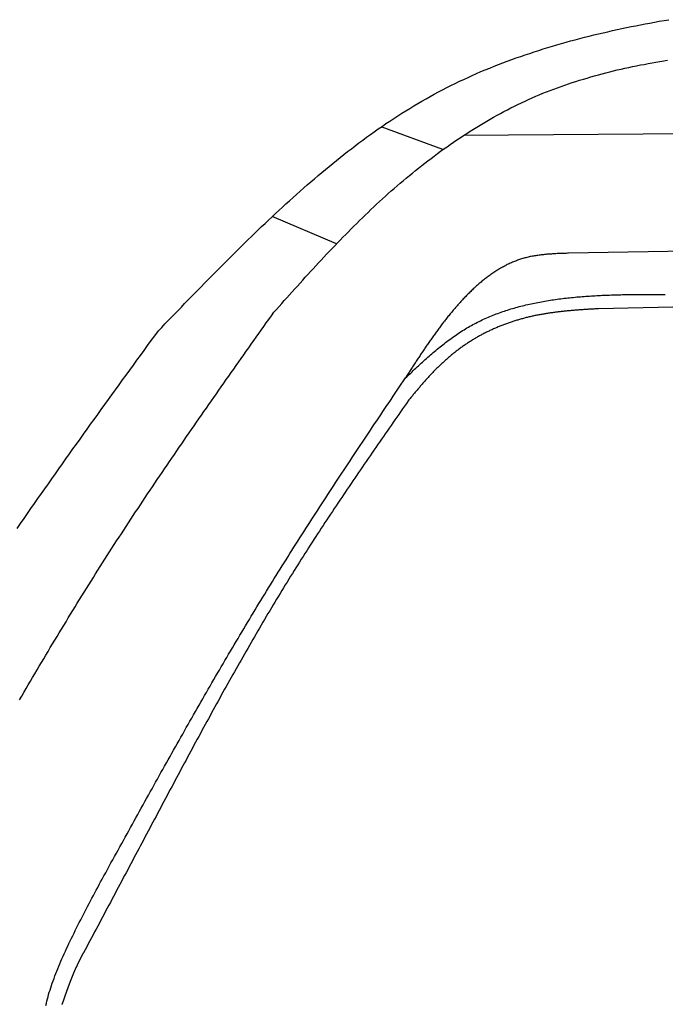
# Model space of a CAD drawing. Extents: x 1073 to 6773, y 5641 to 12616.
# Tile 33 of 69: x 2484 to 2979, y 9437 to 10191. Entities that reach past the tile are written whole.
import ezdxf

# ---------------------------------------------------------------- set-up
doc = ezdxf.new("R2010")
doc.units = 0
doc.layers.add('CAR', color=10, linetype='CONTINUOUS')

msp = doc.modelspace()

# ---------------------------------------------------------------- linework, layer by layer
at = {"layer": 'CAR'}
for p, q in [((2824.7, 10102.53), (4447.57, 10115.18)), ((2808.81, 10091.63), (2761.47, 10109.01)), ((2727.32, 10019.48), (2678.05, 10040.29)), ((3676.28, 10026.67), (2905.01, 10012.21)), ((3528.57, 9981.71), (2928.09, 9969.74))]:
    msp.add_line(p, q, dxfattribs=at)
for points in [[(2590.75, 9952.84, 0), (2593.26, 9955.44, 0), (2595.77, 9958.04, 0), (2598.29, 9960.64, 0), (2600.8, 9963.24, 0), (2603.31, 9965.85, 0), (2605.83, 9968.45, 0), (2608.35, 9971.04, 0), (2610.87, 9973.64, 0), (2613.39, 9976.24, 0), (2615.91, 9978.83, 0), (2618.44, 9981.42, 0), (2620.97, 9984.01, 0), (2623.5, 9986.6, 0), (2626.03, 9989.19, 0), (2628.57, 9991.77, 0), (2631.12, 9994.35, 0), (2633.66, 9996.93, 0), (2636.21, 9999.5, 0), (2638.77, 10002.1, 0), (2641.33, 10004.6, 0), (2643.89, 10007.2, 0), (2646.46, 10009.8, 0), (2649.04, 10012.3, 0), (2651.62, 10014.9, 0), (2654.21, 10017.4, 0), (2656.8, 10019.9, 0), (2659.4, 10022.5, 0), (2662.01, 10025, 0), (2664.62, 10027.5, 0), (2667.25, 10030.1, 0), (2669.87, 10032.6, 0), (2672.51, 10035.1, 0), (2675.16, 10037.6, 0), (2677.81, 10040.1, 0), (2680.47, 10042.6, 0), (2683.14, 10045, 0), (2685.82, 10047.5, 0), (2688.51, 10050, 0), (2691.2, 10052.4, 0), (2693.91, 10054.9, 0), (2696.63, 10057.3, 0), (2699.35, 10059.7, 0), (2702.09, 10062.2, 0), (2704.83, 10064.6, 0), (2707.59, 10067, 0), (2710.35, 10069.3, 0), (2713.13, 10071.7, 0), (2715.92, 10074.1, 0), (2718.72, 10076.4, 0), (2721.52, 10078.7, 0), (2724.34, 10081, 0), (2727.18, 10083.3, 0), (2730.02, 10085.6, 0), (2732.87, 10087.9, 0), (2735.74, 10090.1, 0), (2738.62, 10092.3, 0), (2741.51, 10094.5, 0), (2744.41, 10096.7, 0), (2747.33, 10098.9, 0), (2750.25, 10101.1, 0), (2753.19, 10103.2, 0), (2756.15, 10105.3, 0), (2759.11, 10107.4, 0), (2762.09, 10109.4, 0), (2765.09, 10111.5, 0), (2768.09, 10113.5, 0), (2771.12, 10115.5, 0), (2774.15, 10117.5, 0), (2777.2, 10119.4, 0), (2780.26, 10121.3, 0), (2783.34, 10123.2, 0), (2786.43, 10125.1, 0), (2789.54, 10127, 0), (2792.66, 10128.8, 0), (2795.8, 10130.6, 0), (2798.95, 10132.3, 0), (2802.12, 10134.1, 0), (2805.3, 10135.8, 0), (2808.5, 10137.4, 0), (2811.71, 10139.1, 0), (2814.94, 10140.7, 0), (2818.18, 10142.3, 0), (2821.44, 10143.9, 0), (2824.71, 10145.4, 0), (2827.99, 10146.9, 0), (2831.29, 10148.4, 0), (2834.6, 10149.8, 0), (2837.92, 10151.3, 0), (2841.26, 10152.7, 0), (2844.61, 10154, 0), (2847.97, 10155.4, 0), (2851.34, 10156.7, 0), (2854.72, 10158, 0), (2858.11, 10159.3, 0), (2861.52, 10160.6, 0), (2864.93, 10161.8, 0), (2868.36, 10163, 0), (2871.79, 10164.2, 0), (2875.24, 10165.3, 0), (2878.69, 10166.5, 0), (2882.16, 10167.6, 0), (2885.63, 10168.7, 0), (2889.11, 10169.8, 0), (2892.6, 10170.8, 0), (2896.1, 10171.9, 0), (2899.61, 10172.9, 0), (2903.12, 10173.9, 0), (2906.64, 10174.8, 0), (2910.17, 10175.8, 0), (2913.7, 10176.7, 0), (2917.25, 10177.6, 0), (2920.79, 10178.5, 0), (2924.35, 10179.4, 0), (2927.91, 10180.2, 0), (2931.47, 10181.1, 0), (2935.04, 10181.9, 0), (2938.62, 10182.7, 0), (2942.2, 10183.5, 0), (2945.78, 10184.3, 0), (2949.37, 10185, 0), (2952.96, 10185.8, 0), (2956.55, 10186.5, 0), (2960.15, 10187.2, 0), (2963.76, 10187.9, 0), (2967.36, 10188.5, 0), (2970.97, 10189.2, 0), (2974.58, 10189.9, 0), (2978.19, 10190.5, 0), (2981.8, 10191.1, 0)], [(2679.22, 9966.97, 0), (2681.22, 9969.21, 0), (2683.22, 9971.45, 0), (2685.23, 9973.69, 0), (2687.23, 9975.92, 0), (2689.24, 9978.16, 0), (2691.24, 9980.4, 0), (2693.25, 9982.63, 0), (2695.26, 9984.86, 0), (2697.28, 9987.09, 0), (2699.29, 9989.32, 0), (2701.31, 9991.55, 0), (2703.33, 9993.77, 0), (2705.36, 9995.99, 0), (2707.39, 9998.21, 0), (2709.42, 10000.4, 0), (2711.46, 10002.6, 0), (2713.5, 10004.8, 0), (2715.55, 10007, 0), (2717.6, 10009.2, 0), (2719.66, 10011.4, 0), (2721.72, 10013.6, 0), (2723.79, 10015.8, 0), (2725.87, 10018, 0), (2727.95, 10020.1, 0), (2730.04, 10022.3, 0), (2732.14, 10024.5, 0), (2734.25, 10026.6, 0), (2736.36, 10028.7, 0), (2738.48, 10030.9, 0), (2740.61, 10033, 0), (2742.75, 10035.1, 0), (2744.9, 10037.2, 0), (2747.05, 10039.4, 0), (2749.22, 10041.5, 0), (2751.39, 10043.5, 0), (2753.58, 10045.6, 0), (2755.78, 10047.7, 0), (2757.99, 10049.8, 0), (2760.2, 10051.8, 0), (2762.43, 10053.8, 0), (2764.68, 10055.9, 0), (2766.93, 10057.9, 0), (2769.19, 10059.9, 0), (2771.47, 10061.9, 0), (2773.76, 10063.9, 0), (2776.06, 10065.9, 0), (2778.37, 10067.8, 0), (2780.69, 10069.8, 0), (2783.03, 10071.7, 0), (2785.37, 10073.6, 0), (2787.73, 10075.6, 0), (2790.1, 10077.5, 0), (2792.48, 10079.3, 0), (2794.87, 10081.2, 0), (2797.27, 10083.1, 0), (2799.69, 10084.9, 0), (2802.11, 10086.7, 0), (2804.55, 10088.5, 0), (2807, 10090.3, 0), (2809.46, 10092.1, 0), (2811.92, 10093.8, 0), (2814.41, 10095.6, 0), (2816.9, 10097.3, 0), (2819.4, 10099, 0), (2821.91, 10100.7, 0), (2824.44, 10102.4, 0), (2826.97, 10104, 0), (2829.52, 10105.6, 0), (2832.07, 10107.2, 0), (2834.64, 10108.8, 0), (2837.22, 10110.4, 0), (2839.8, 10111.9, 0), (2842.4, 10113.5, 0), (2845.01, 10115, 0), (2847.63, 10116.4, 0), (2850.26, 10117.9, 0), (2852.9, 10119.3, 0), (2855.55, 10120.7, 0), (2858.21, 10122.1, 0), (2860.89, 10123.5, 0), (2863.57, 10124.8, 0), (2866.26, 10126.2, 0), (2868.96, 10127.4, 0), (2871.67, 10128.7, 0), (2874.4, 10129.9, 0), (2877.13, 10131.2, 0), (2879.87, 10132.4, 0), (2882.62, 10133.5, 0), (2885.38, 10134.7, 0), (2888.16, 10135.8, 0), (2890.94, 10136.9, 0), (2893.73, 10137.9, 0), (2896.53, 10139, 0), (2899.33, 10140, 0), (2902.15, 10141, 0), (2904.97, 10141.9, 0), (2907.81, 10142.9, 0), (2910.65, 10143.8, 0), (2913.5, 10144.7, 0), (2916.36, 10145.6, 0), (2919.22, 10146.4, 0), (2922.09, 10147.3, 0), (2924.98, 10148.1, 0), (2927.86, 10148.9, 0), (2930.76, 10149.7, 0), (2933.66, 10150.4, 0), (2936.57, 10151.2, 0), (2939.48, 10151.9, 0), (2942.4, 10152.6, 0), (2945.33, 10153.3, 0), (2948.27, 10153.9, 0), (2951.21, 10154.6, 0), (2954.15, 10155.2, 0), (2957.1, 10155.8, 0), (2960.06, 10156.4, 0), (2963.02, 10156.9, 0), (2965.99, 10157.5, 0), (2968.97, 10158, 0), (2971.94, 10158.6, 0), (2974.93, 10159.1, 0), (2977.91, 10159.6, 0), (2980.9, 10160, 0)], [(2905.01, 10012.2, 0), (2904.13, 10012.2, 0), (2903.25, 10012.1, 0), (2902.37, 10012.1, 0), (2901.49, 10012.1, 0), (2900.62, 10012.1, 0), (2899.74, 10012, 0), (2898.86, 10012, 0), (2897.99, 10011.9, 0), (2897.11, 10011.9, 0), (2896.23, 10011.9, 0), (2895.36, 10011.8, 0), (2894.49, 10011.8, 0), (2893.61, 10011.7, 0), (2892.74, 10011.7, 0), (2891.87, 10011.6, 0), (2891, 10011.6, 0), (2890.14, 10011.5, 0), (2889.27, 10011.4, 0), (2888.41, 10011.4, 0), (2887.54, 10011.3, 0), (2886.68, 10011.2, 0), (2885.82, 10011.1, 0), (2884.96, 10011, 0), (2884.11, 10010.9, 0), (2883.25, 10010.8, 0), (2882.4, 10010.7, 0), (2881.55, 10010.6, 0), (2880.7, 10010.5, 0), (2879.85, 10010.3, 0), (2879.01, 10010.2, 0), (2878.17, 10010, 0), (2877.33, 10009.9, 0), (2876.5, 10009.7, 0), (2875.66, 10009.6, 0), (2874.83, 10009.4, 0), (2874, 10009.2, 0), (2873.18, 10009, 0), (2872.36, 10008.8, 0), (2871.54, 10008.6, 0), (2870.72, 10008.4, 0), (2869.91, 10008.1, 0), (2869.1, 10007.9, 0), (2868.3, 10007.6, 0), (2867.49, 10007.4, 0), (2866.69, 10007.1, 0), (2865.9, 10006.8, 0), (2865.1, 10006.5, 0), (2864.31, 10006.2, 0), (2863.53, 10005.9, 0), (2862.74, 10005.6, 0), (2861.96, 10005.3, 0), (2861.19, 10004.9, 0), (2860.41, 10004.6, 0), (2859.64, 10004.2, 0), (2858.88, 10003.9, 0), (2858.11, 10003.5, 0), (2857.35, 10003.1, 0), (2856.59, 10002.7, 0), (2855.84, 10002.3, 0), (2855.08, 10001.9, 0), (2854.34, 10001.5, 0), (2853.59, 10001.1, 0), (2852.85, 10000.7, 0), (2852.11, 10000.2, 0), (2851.37, 9999.81, 0), (2850.64, 9999.36, 0), (2849.91, 9998.9, 0), (2849.18, 9998.44, 0), (2848.46, 9997.97, 0), (2847.74, 9997.5, 0), (2847.02, 9997.01, 0), (2846.3, 9996.52, 0), (2845.59, 9996.03, 0), (2844.88, 9995.52, 0), (2844.18, 9995.01, 0), (2843.48, 9994.5, 0), (2842.78, 9993.98, 0), (2842.08, 9993.45, 0), (2841.39, 9992.92, 0), (2840.69, 9992.38, 0), (2840.01, 9991.83, 0), (2839.32, 9991.28, 0), (2838.64, 9990.72, 0), (2837.96, 9990.16, 0), (2837.29, 9989.59, 0), (2836.61, 9989.02, 0), (2835.94, 9988.44, 0), (2835.28, 9987.86, 0), (2834.61, 9987.27, 0), (2833.95, 9986.67, 0), (2833.3, 9986.08, 0), (2832.64, 9985.47, 0), (2831.99, 9984.87, 0), (2831.34, 9984.26, 0), (2830.69, 9983.64, 0), (2830.05, 9983.02, 0), (2829.41, 9982.4, 0), (2828.77, 9981.77, 0), (2828.14, 9981.13, 0), (2827.51, 9980.5, 0), (2826.88, 9979.86, 0), (2826.25, 9979.21, 0), (2825.63, 9978.57, 0), (2825.01, 9977.92, 0), (2824.39, 9977.26, 0), (2823.78, 9976.61, 0), (2823.17, 9975.95, 0), (2822.56, 9975.28, 0), (2821.95, 9974.62, 0), (2821.35, 9973.95, 0), (2820.75, 9973.28, 0), (2820.15, 9972.6, 0), (2819.56, 9971.93, 0), (2818.96, 9971.25, 0), (2818.38, 9970.57, 0), (2817.79, 9969.88, 0), (2817.21, 9969.2, 0), (2816.63, 9968.51, 0), (2816.05, 9967.82, 0), (2815.47, 9967.13, 0), (2814.9, 9966.44, 0), (2814.33, 9965.74, 0), (2813.77, 9965.05, 0), (2813.2, 9964.35, 0), (2812.64, 9963.65, 0), (2812.08, 9962.95, 0), (2811.53, 9962.25, 0), (2810.97, 9961.55, 0), (2810.42, 9960.85, 0), (2809.88, 9960.14, 0), (2809.33, 9959.44, 0), (2808.79, 9958.74, 0), (2808.25, 9958.03, 0), (2807.71, 9957.33, 0), (2807.18, 9956.62, 0), (2806.65, 9955.91, 0), (2806.12, 9955.21, 0), (2805.59, 9954.5, 0), (2805.07, 9953.79, 0), (2804.55, 9953.09, 0), (2804.03, 9952.38, 0), (2803.51, 9951.67, 0), (2802.99, 9950.96, 0), (2802.48, 9950.26, 0), (2801.97, 9949.55, 0), (2801.46, 9948.84, 0), (2800.96, 9948.13, 0), (2800.45, 9947.42, 0), (2799.95, 9946.71, 0), (2799.45, 9946, 0), (2798.95, 9945.29, 0), (2798.46, 9944.58, 0), (2797.96, 9943.87, 0), (2797.47, 9943.15, 0), (2796.98, 9942.44, 0), (2796.49, 9941.73, 0), (2796, 9941.02, 0), (2795.51, 9940.31, 0), (2795.03, 9939.59, 0), (2794.55, 9938.88, 0), (2794.06, 9938.17, 0), (2793.58, 9937.46, 0), (2793.1, 9936.74, 0), (2792.63, 9936.03, 0), (2792.15, 9935.32, 0), (2791.67, 9934.6, 0), (2791.2, 9933.89, 0), (2790.73, 9933.17, 0), (2790.25, 9932.46, 0), (2789.78, 9931.75, 0), (2789.31, 9931.03, 0), (2788.84, 9930.32, 0), (2788.38, 9929.6, 0), (2787.91, 9928.89, 0), (2787.44, 9928.17, 0), (2786.97, 9927.46, 0), (2786.51, 9926.74, 0), (2786.04, 9926.03, 0), (2785.58, 9925.31, 0), (2785.12, 9924.6, 0), (2784.65, 9923.88, 0), (2784.19, 9923.17, 0), (2783.73, 9922.45, 0), (2783.27, 9921.74, 0), (2782.81, 9921.02, 0), (2782.35, 9920.3, 0), (2781.88, 9919.59, 0), (2781.42, 9918.87, 0), (2780.96, 9918.16, 0), (2780.5, 9917.44, 0), (2780.04, 9916.73, 0)], [(2780.04, 9916.73, 0), (2781.05, 9917.67, 0), (2782.05, 9918.61, 0), (2783.06, 9919.55, 0), (2784.06, 9920.49, 0), (2785.07, 9921.43, 0), (2786.07, 9922.37, 0), (2787.08, 9923.31, 0), (2788.09, 9924.24, 0), (2789.1, 9925.17, 0), (2790.11, 9926.1, 0), (2791.12, 9927.03, 0), (2792.13, 9927.96, 0), (2793.14, 9928.88, 0), (2794.16, 9929.8, 0), (2795.18, 9930.71, 0), (2796.2, 9931.62, 0), (2797.22, 9932.52, 0), (2798.24, 9933.42, 0), (2799.27, 9934.32, 0), (2800.3, 9935.21, 0), (2801.33, 9936.1, 0), (2802.36, 9936.98, 0), (2803.4, 9937.85, 0), (2804.44, 9938.72, 0), (2805.48, 9939.58, 0), (2806.53, 9940.43, 0), (2807.58, 9941.28, 0), (2808.63, 9942.12, 0), (2809.69, 9942.95, 0), (2810.75, 9943.77, 0), (2811.81, 9944.59, 0), (2812.88, 9945.39, 0), (2813.95, 9946.19, 0), (2815.03, 9946.98, 0), (2816.11, 9947.76, 0), (2817.19, 9948.53, 0), (2818.28, 9949.29, 0), (2819.38, 9950.04, 0), (2820.48, 9950.78, 0), (2821.58, 9951.51, 0), (2822.69, 9952.23, 0), (2823.8, 9952.94, 0), (2824.92, 9953.63, 0), (2826.05, 9954.32, 0), (2827.18, 9954.99, 0), (2828.32, 9955.65, 0), (2829.46, 9956.3, 0), (2830.61, 9956.94, 0), (2831.76, 9957.57, 0), (2832.92, 9958.18, 0), (2834.08, 9958.79, 0), (2835.25, 9959.38, 0), (2836.42, 9959.97, 0), (2837.6, 9960.54, 0), (2838.78, 9961.1, 0), (2839.97, 9961.65, 0), (2841.16, 9962.19, 0), (2842.36, 9962.73, 0), (2843.56, 9963.25, 0), (2844.77, 9963.76, 0), (2845.98, 9964.26, 0), (2847.2, 9964.75, 0), (2848.42, 9965.23, 0), (2849.64, 9965.7, 0), (2850.87, 9966.16, 0), (2852.1, 9966.61, 0), (2853.34, 9967.06, 0), (2854.59, 9967.49, 0), (2855.83, 9967.91, 0), (2857.08, 9968.33, 0), (2858.34, 9968.74, 0), (2859.6, 9969.13, 0), (2860.86, 9969.52, 0), (2862.13, 9969.9, 0), (2863.4, 9970.27, 0), (2864.68, 9970.63, 0), (2865.95, 9970.99, 0), (2867.24, 9971.33, 0), (2868.52, 9971.67, 0), (2869.81, 9972, 0), (2871.11, 9972.32, 0), (2872.41, 9972.63, 0), (2873.71, 9972.94, 0), (2875.01, 9973.24, 0), (2876.32, 9973.53, 0), (2877.63, 9973.81, 0), (2878.95, 9974.08, 0), (2880.26, 9974.35, 0), (2881.59, 9974.61, 0), (2882.91, 9974.87, 0), (2884.24, 9975.11, 0), (2885.57, 9975.35, 0), (2886.9, 9975.58, 0), (2888.24, 9975.81, 0), (2889.58, 9976.03, 0), (2890.92, 9976.24, 0), (2892.27, 9976.45, 0), (2893.62, 9976.65, 0), (2894.97, 9976.84, 0), (2896.32, 9977.03, 0), (2897.68, 9977.21, 0), (2899.04, 9977.38, 0), (2900.4, 9977.55, 0), (2901.76, 9977.72, 0), (2903.13, 9977.88, 0), (2904.5, 9978.03, 0), (2905.87, 9978.18, 0), (2907.24, 9978.32, 0), (2908.62, 9978.45, 0), (2910, 9978.58, 0), (2911.38, 9978.71, 0), (2912.76, 9978.83, 0), (2914.14, 9978.95, 0), (2915.53, 9979.06, 0), (2916.92, 9979.17, 0), (2918.31, 9979.27, 0), (2919.7, 9979.37, 0), (2921.09, 9979.46, 0), (2922.49, 9979.55, 0), (2923.89, 9979.63, 0), (2925.29, 9979.71, 0), (2926.69, 9979.79, 0), (2928.09, 9979.86, 0), (2929.49, 9979.93, 0), (2930.9, 9980, 0), (2932.3, 9980.06, 0), (2933.71, 9980.12, 0), (2935.12, 9980.17, 0), (2936.53, 9980.23, 0), (2937.94, 9980.27, 0), (2939.36, 9980.32, 0), (2940.77, 9980.36, 0), (2942.18, 9980.4, 0), (2943.6, 9980.44, 0), (2945.02, 9980.47, 0), (2946.43, 9980.5, 0), (2947.85, 9980.53, 0), (2949.27, 9980.56, 0), (2950.69, 9980.58, 0), (2952.11, 9980.61, 0), (2953.53, 9980.63, 0), (2954.96, 9980.64, 0), (2956.38, 9980.66, 0), (2957.8, 9980.67, 0), (2959.23, 9980.69, 0), (2960.65, 9980.7, 0), (2962.07, 9980.71, 0), (2963.5, 9980.71, 0), (2964.92, 9980.72, 0), (2966.35, 9980.73, 0), (2967.77, 9980.73, 0), (2969.2, 9980.73, 0), (2970.62, 9980.74, 0), (2972.05, 9980.74, 0), (2973.47, 9980.74, 0), (2974.9, 9980.74, 0), (2976.32, 9980.74, 0), (2977.75, 9980.74, 0), (2979.17, 9980.74, 0)], [(2928.09, 9969.74, 0), (2927.33, 9969.69, 0), (2926.58, 9969.65, 0), (2925.82, 9969.6, 0), (2925.06, 9969.55, 0), (2924.31, 9969.51, 0), (2923.55, 9969.46, 0), (2922.79, 9969.41, 0), (2922.04, 9969.37, 0), (2921.28, 9969.32, 0), (2920.53, 9969.27, 0), (2919.77, 9969.22, 0), (2919.01, 9969.17, 0), (2918.26, 9969.13, 0), (2917.5, 9969.07, 0), (2916.75, 9969.02, 0), (2915.99, 9968.97, 0), (2915.24, 9968.92, 0), (2914.48, 9968.87, 0), (2913.73, 9968.81, 0), (2912.97, 9968.76, 0), (2912.22, 9968.7, 0), (2911.46, 9968.64, 0), (2910.71, 9968.58, 0), (2909.95, 9968.52, 0), (2909.2, 9968.46, 0), (2908.45, 9968.4, 0), (2907.69, 9968.34, 0), (2906.94, 9968.27, 0), (2906.19, 9968.2, 0), (2905.43, 9968.14, 0), (2904.68, 9968.07, 0), (2903.93, 9968, 0), (2903.18, 9967.92, 0), (2902.42, 9967.85, 0), (2901.67, 9967.77, 0), (2900.92, 9967.69, 0), (2900.17, 9967.61, 0), (2899.42, 9967.53, 0), (2898.67, 9967.45, 0), (2897.92, 9967.36, 0), (2897.17, 9967.27, 0), (2896.42, 9967.18, 0), (2895.67, 9967.09, 0), (2894.92, 9967, 0), (2894.17, 9966.9, 0), (2893.42, 9966.8, 0), (2892.67, 9966.7, 0), (2891.93, 9966.6, 0), (2891.18, 9966.49, 0), (2890.43, 9966.38, 0), (2889.69, 9966.27, 0), (2888.94, 9966.16, 0), (2888.19, 9966.04, 0), (2887.45, 9965.92, 0), (2886.7, 9965.8, 0), (2885.96, 9965.67, 0), (2885.22, 9965.55, 0), (2884.47, 9965.41, 0), (2883.73, 9965.28, 0), (2882.99, 9965.14, 0), (2882.25, 9965, 0), (2881.5, 9964.86, 0), (2880.76, 9964.71, 0), (2880.02, 9964.56, 0), (2879.28, 9964.41, 0), (2878.54, 9964.26, 0), (2877.8, 9964.1, 0), (2877.06, 9963.93, 0), (2876.33, 9963.77, 0), (2875.59, 9963.6, 0), (2874.85, 9963.42, 0), (2874.12, 9963.25, 0), (2873.38, 9963.07, 0), (2872.65, 9962.88, 0), (2871.91, 9962.69, 0), (2871.18, 9962.5, 0), (2870.45, 9962.31, 0), (2869.71, 9962.11, 0), (2868.98, 9961.91, 0), (2868.25, 9961.71, 0), (2867.52, 9961.5, 0), (2866.8, 9961.29, 0), (2866.07, 9961.07, 0), (2865.34, 9960.85, 0), (2864.62, 9960.63, 0), (2863.89, 9960.41, 0), (2863.17, 9960.18, 0), (2862.45, 9959.94, 0), (2861.72, 9959.71, 0), (2861, 9959.47, 0), (2860.28, 9959.22, 0), (2859.57, 9958.98, 0), (2858.85, 9958.73, 0), (2858.13, 9958.47, 0), (2857.42, 9958.22, 0), (2856.71, 9957.96, 0), (2856, 9957.69, 0), (2855.29, 9957.42, 0), (2854.58, 9957.15, 0), (2853.87, 9956.88, 0), (2853.16, 9956.6, 0), (2852.46, 9956.32, 0), (2851.75, 9956.03, 0), (2851.05, 9955.74, 0), (2850.35, 9955.45, 0), (2849.65, 9955.15, 0), (2848.96, 9954.85, 0), (2848.26, 9954.55, 0), (2847.57, 9954.24, 0), (2846.87, 9953.93, 0), (2846.18, 9953.62, 0), (2845.49, 9953.3, 0), (2844.81, 9952.98, 0), (2844.12, 9952.65, 0), (2843.44, 9952.32, 0), (2842.76, 9951.99, 0), (2842.08, 9951.65, 0), (2841.4, 9951.32, 0), (2840.72, 9950.97, 0), (2840.05, 9950.63, 0), (2839.38, 9950.28, 0), (2838.7, 9949.92, 0), (2838.04, 9949.56, 0), (2837.37, 9949.2, 0), (2836.71, 9948.84, 0), (2836.04, 9948.47, 0), (2835.38, 9948.1, 0), (2834.72, 9947.72, 0), (2834.07, 9947.34, 0), (2833.41, 9946.96, 0), (2832.76, 9946.57, 0), (2832.11, 9946.18, 0), (2831.47, 9945.79, 0), (2830.82, 9945.39, 0), (2830.18, 9944.99, 0), (2829.54, 9944.58, 0), (2828.9, 9944.17, 0), (2828.26, 9943.76, 0), (2827.63, 9943.35, 0), (2827, 9942.93, 0), (2826.37, 9942.51, 0), (2825.74, 9942.08, 0), (2825.12, 9941.65, 0), (2824.5, 9941.22, 0), (2823.88, 9940.79, 0), (2823.26, 9940.35, 0), (2822.64, 9939.91, 0), (2822.03, 9939.46, 0), (2821.42, 9939.01, 0), (2820.81, 9938.56, 0), (2820.2, 9938.11, 0), (2819.6, 9937.65, 0), (2819, 9937.19, 0), (2818.4, 9936.73, 0), (2817.8, 9936.26, 0), (2817.21, 9935.79, 0), (2816.62, 9935.32, 0), (2816.03, 9934.84, 0), (2815.44, 9934.36, 0), (2814.86, 9933.88, 0), (2814.27, 9933.4, 0), (2813.69, 9932.91, 0), (2813.12, 9932.42, 0), (2812.54, 9931.93, 0), (2811.97, 9931.43, 0), (2811.4, 9930.94, 0), (2810.83, 9930.44, 0), (2810.26, 9929.93, 0), (2809.7, 9929.43, 0), (2809.14, 9928.92, 0), (2808.58, 9928.41, 0), (2808.03, 9927.89, 0), (2807.47, 9927.38, 0), (2806.92, 9926.86, 0), (2806.37, 9926.34, 0), (2805.83, 9925.81, 0), (2805.29, 9925.29, 0), (2804.75, 9924.76, 0), (2804.21, 9924.23, 0), (2803.67, 9923.69, 0), (2803.14, 9923.16, 0), (2802.61, 9922.62, 0), (2802.08, 9922.08, 0), (2801.55, 9921.54, 0), (2801.03, 9920.99, 0), (2800.51, 9920.45, 0), (2799.99, 9919.9, 0), (2799.47, 9919.35, 0), (2798.96, 9918.8, 0), (2798.44, 9918.24, 0), (2797.93, 9917.69, 0), (2797.42, 9917.13, 0), (2796.92, 9916.57, 0), (2796.41, 9916.01, 0), (2795.91, 9915.45, 0), (2795.4, 9914.89, 0), (2794.9, 9914.32, 0), (2794.4, 9913.75, 0), (2793.91, 9913.19, 0), (2793.41, 9912.62, 0), (2792.91, 9912.05, 0), (2792.42, 9911.47, 0), (2791.93, 9910.9, 0), (2791.44, 9910.33, 0), (2790.95, 9909.75, 0), (2790.46, 9909.18, 0), (2789.97, 9908.6, 0), (2789.48, 9908.02, 0), (2788.99, 9907.44, 0), (2788.51, 9906.87, 0), (2788.02, 9906.29, 0), (2787.54, 9905.71, 0), (2787.06, 9905.12, 0), (2786.57, 9904.54, 0), (2786.09, 9903.96, 0), (2785.61, 9903.38, 0), (2785.13, 9902.8, 0), (2784.64, 9902.21, 0), (2784.16, 9901.63, 0), (2783.68, 9901.05, 0), (2783.2, 9900.46, 0), (2782.72, 9899.88, 0), (2782.24, 9899.29, 0)], [(2484.31, 9670.13, 0), (2485.98, 9673, 0), (2487.65, 9675.86, 0), (2489.33, 9678.73, 0), (2491.01, 9681.59, 0), (2492.69, 9684.46, 0), (2494.38, 9687.32, 0), (2496.06, 9690.18, 0), (2497.75, 9693.04, 0), (2499.45, 9695.89, 0), (2501.14, 9698.75, 0), (2502.84, 9701.6, 0), (2504.54, 9704.45, 0), (2506.24, 9707.3, 0), (2507.94, 9710.15, 0), (2509.65, 9713, 0), (2511.36, 9715.84, 0), (2513.08, 9718.68, 0), (2514.79, 9721.52, 0), (2516.51, 9724.36, 0), (2518.23, 9727.2, 0), (2519.96, 9730.03, 0), (2521.69, 9732.87, 0), (2523.42, 9735.7, 0), (2525.15, 9738.53, 0), (2526.89, 9741.36, 0), (2528.63, 9744.18, 0), (2530.38, 9747, 0), (2532.13, 9749.82, 0), (2533.88, 9752.64, 0), (2535.63, 9755.46, 0), (2537.39, 9758.27, 0), (2539.15, 9761.09, 0), (2540.92, 9763.9, 0), (2542.68, 9766.7, 0), (2544.46, 9769.51, 0), (2546.23, 9772.31, 0), (2548.01, 9775.11, 0), (2549.8, 9777.91, 0), (2551.58, 9780.71, 0), (2553.37, 9783.5, 0), (2555.17, 9786.29, 0), (2556.97, 9789.08, 0), (2558.77, 9791.87, 0), (2560.58, 9794.65, 0), (2562.39, 9797.43, 0), (2564.2, 9800.21, 0), (2566.02, 9802.99, 0), (2567.84, 9805.76, 0), (2569.66, 9808.54, 0), (2571.49, 9811.31, 0), (2573.32, 9814.08, 0), (2575.15, 9816.84, 0), (2576.99, 9819.61, 0), (2578.82, 9822.37, 0), (2580.67, 9825.13, 0), (2582.51, 9827.89, 0), (2584.36, 9830.65, 0), (2586.21, 9833.41, 0), (2588.07, 9836.16, 0), (2589.92, 9838.91, 0), (2591.78, 9841.66, 0), (2593.64, 9844.41, 0), (2595.51, 9847.16, 0), (2597.37, 9849.9, 0), (2599.24, 9852.65, 0), (2601.12, 9855.39, 0), (2602.99, 9858.13, 0), (2604.87, 9860.87, 0), (2606.75, 9863.61, 0), (2608.63, 9866.34, 0), (2610.51, 9869.08, 0), (2612.39, 9871.81, 0), (2614.28, 9874.55, 0), (2616.17, 9877.28, 0), (2618.06, 9880.01, 0), (2619.95, 9882.74, 0), (2621.85, 9885.47, 0), (2623.74, 9888.19, 0), (2625.64, 9890.92, 0), (2627.54, 9893.64, 0), (2629.44, 9896.37, 0), (2631.34, 9899.09, 0), (2633.25, 9901.81, 0), (2635.15, 9904.53, 0), (2637.06, 9907.26, 0), (2638.97, 9909.97, 0), (2640.88, 9912.69, 0), (2642.79, 9915.41, 0), (2644.7, 9918.13, 0), (2646.61, 9920.85, 0), (2648.52, 9923.56, 0), (2650.44, 9926.28, 0), (2652.35, 9928.99, 0), (2654.27, 9931.71, 0), (2656.18, 9934.42, 0), (2658.1, 9937.14, 0), (2660.02, 9939.85, 0), (2661.94, 9942.56, 0), (2663.85, 9945.27, 0), (2665.77, 9947.99, 0), (2667.69, 9950.7, 0), (2669.61, 9953.41, 0), (2671.53, 9956.12, 0), (2673.45, 9958.83, 0), (2675.37, 9961.55, 0), (2677.3, 9964.26, 0), (2679.22, 9966.97, 0)], [(2482.48, 9801.35, 0), (2485.13, 9805.18, 0), (2487.79, 9809, 0), (2490.45, 9812.82, 0), (2493.11, 9816.64, 0), (2495.77, 9820.45, 0), (2498.44, 9824.27, 0), (2501.11, 9828.08, 0), (2503.78, 9831.89, 0), (2506.46, 9835.7, 0), (2509.14, 9839.5, 0), (2511.82, 9843.31, 0), (2514.51, 9847.11, 0), (2517.2, 9850.91, 0), (2519.89, 9854.71, 0), (2522.58, 9858.5, 0), (2525.28, 9862.29, 0), (2527.98, 9866.08, 0), (2530.69, 9869.87, 0), (2533.4, 9873.66, 0), (2536.11, 9877.44, 0), (2538.82, 9881.22, 0), (2541.54, 9885, 0), (2544.26, 9888.78, 0), (2546.98, 9892.56, 0), (2549.71, 9896.33, 0), (2552.43, 9900.11, 0), (2555.16, 9903.88, 0), (2557.89, 9907.65, 0), (2560.62, 9911.42, 0), (2563.36, 9915.19, 0), (2566.09, 9918.95, 0), (2568.83, 9922.72, 0), (2571.57, 9926.49, 0), (2574.3, 9930.25, 0), (2577.04, 9934.02, 0), (2579.78, 9937.78, 0), (2582.52, 9941.55, 0), (2585.26, 9945.31, 0), (2588.01, 9949.07, 0), (2590.75, 9952.84, 0)], [(2547.62, 9532.83, 0), (2548.98, 9535.31, 0), (2550.35, 9537.78, 0), (2551.71, 9540.26, 0), (2553.07, 9542.73, 0), (2554.43, 9545.21, 0), (2555.79, 9547.68, 0), (2557.16, 9550.16, 0), (2558.52, 9552.63, 0), (2559.88, 9555.11, 0), (2561.25, 9557.58, 0), (2562.61, 9560.06, 0), (2563.97, 9562.53, 0), (2565.34, 9565.01, 0), (2566.7, 9567.48, 0), (2568.07, 9569.96, 0), (2569.43, 9572.43, 0), (2570.8, 9574.9, 0), (2572.17, 9577.37, 0), (2573.53, 9579.85, 0), (2574.9, 9582.32, 0), (2576.27, 9584.79, 0), (2577.64, 9587.26, 0), (2579.01, 9589.73, 0), (2580.38, 9592.2, 0), (2581.75, 9594.67, 0), (2583.12, 9597.14, 0), (2584.49, 9599.61, 0), (2585.86, 9602.08, 0), (2587.24, 9604.55, 0), (2588.61, 9607.02, 0), (2589.99, 9609.49, 0), (2591.36, 9611.95, 0), (2592.74, 9614.42, 0), (2594.12, 9616.89, 0), (2595.5, 9619.35, 0), (2596.88, 9621.82, 0), (2598.26, 9624.28, 0), (2599.64, 9626.74, 0), (2601.02, 9629.21, 0), (2602.41, 9631.67, 0), (2603.79, 9634.13, 0), (2605.18, 9636.59, 0), (2606.57, 9639.05, 0), (2607.96, 9641.51, 0), (2609.35, 9643.97, 0), (2610.74, 9646.42, 0), (2612.13, 9648.88, 0), (2613.52, 9651.34, 0), (2614.92, 9653.79, 0), (2616.32, 9656.25, 0), (2617.72, 9658.7, 0), (2619.11, 9661.15, 0), (2620.52, 9663.6, 0), (2621.92, 9666.05, 0), (2623.32, 9668.5, 0), (2624.73, 9670.95, 0), (2626.14, 9673.4, 0), (2627.54, 9675.85, 0), (2628.96, 9678.29, 0), (2630.37, 9680.74, 0), (2631.78, 9683.18, 0), (2633.2, 9685.62, 0), (2634.61, 9688.07, 0), (2636.03, 9690.51, 0), (2637.46, 9692.95, 0), (2638.88, 9695.38, 0), (2640.3, 9697.82, 0), (2641.73, 9700.26, 0), (2643.16, 9702.69, 0), (2644.59, 9705.12, 0), (2646.02, 9707.56, 0), (2647.46, 9709.99, 0), (2648.89, 9712.42, 0), (2650.33, 9714.85, 0), (2651.77, 9717.27, 0), (2653.21, 9719.7, 0), (2654.66, 9722.12, 0), (2656.11, 9724.55, 0), (2657.56, 9726.97, 0), (2659.01, 9729.39, 0), (2660.46, 9731.81, 0), (2661.92, 9734.23, 0), (2663.38, 9736.64, 0), (2664.84, 9739.06, 0), (2666.3, 9741.47, 0), (2667.77, 9743.88, 0), (2669.23, 9746.3, 0), (2670.71, 9748.7, 0), (2672.18, 9751.11, 0), (2673.65, 9753.52, 0), (2675.13, 9755.92, 0), (2676.61, 9758.32, 0), (2678.1, 9760.73, 0), (2679.58, 9763.13, 0), (2681.07, 9765.52, 0), (2682.56, 9767.92, 0), (2684.06, 9770.31, 0), (2685.55, 9772.71, 0), (2687.05, 9775.1, 0), (2688.55, 9777.49, 0), (2690.06, 9779.88, 0), (2691.56, 9782.27, 0), (2693.07, 9784.65, 0), (2694.58, 9787.03, 0), (2696.1, 9789.42, 0), (2697.61, 9791.8, 0), (2699.13, 9794.18, 0), (2700.65, 9796.56, 0), (2702.17, 9798.94, 0), (2703.69, 9801.31, 0), (2705.22, 9803.69, 0), (2706.75, 9806.06, 0), (2708.28, 9808.43, 0), (2709.81, 9810.81, 0), (2711.34, 9813.18, 0), (2712.88, 9815.54, 0), (2714.42, 9817.91, 0), (2715.96, 9820.28, 0), (2717.5, 9822.65, 0), (2719.04, 9825.01, 0), (2720.58, 9827.37, 0), (2722.13, 9829.74, 0), (2723.68, 9832.1, 0), (2725.22, 9834.46, 0), (2726.77, 9836.82, 0), (2728.33, 9839.18, 0), (2729.88, 9841.54, 0), (2731.43, 9843.9, 0), (2732.99, 9846.25, 0), (2734.55, 9848.61, 0), (2736.1, 9850.97, 0), (2737.66, 9853.32, 0), (2739.22, 9855.68, 0), (2740.78, 9858.03, 0), (2742.35, 9860.38, 0), (2743.91, 9862.73, 0), (2745.47, 9865.09, 0), (2747.04, 9867.44, 0), (2748.6, 9869.79, 0), (2750.17, 9872.14, 0), (2751.74, 9874.49, 0), (2753.31, 9876.84, 0), (2754.88, 9879.18, 0), (2756.45, 9881.53, 0), (2758.02, 9883.88, 0), (2759.59, 9886.23, 0), (2761.16, 9888.58, 0), (2762.73, 9890.92, 0), (2764.3, 9893.27, 0), (2765.88, 9895.62, 0), (2767.45, 9897.96, 0), (2769.02, 9900.31, 0), (2770.6, 9902.65, 0), (2772.17, 9905, 0), (2773.74, 9907.34, 0), (2775.32, 9909.69, 0), (2776.89, 9912.03, 0), (2778.47, 9914.38, 0), (2780.04, 9916.73, 0)], [(2782.24, 9899.29, 0), (2780.77, 9897.18, 0), (2779.3, 9895.07, 0), (2777.83, 9892.96, 0), (2776.36, 9890.85, 0), (2774.89, 9888.74, 0), (2773.42, 9886.63, 0), (2771.95, 9884.52, 0), (2770.48, 9882.41, 0), (2769.01, 9880.3, 0), (2767.54, 9878.18, 0), (2766.07, 9876.07, 0), (2764.61, 9873.96, 0), (2763.14, 9871.84, 0), (2761.67, 9869.73, 0), (2760.21, 9867.62, 0), (2758.75, 9865.5, 0), (2757.28, 9863.39, 0), (2755.82, 9861.27, 0), (2754.36, 9859.15, 0), (2752.9, 9857.04, 0), (2751.44, 9854.92, 0), (2749.98, 9852.8, 0), (2748.53, 9850.68, 0), (2747.07, 9848.56, 0), (2745.62, 9846.44, 0), (2744.17, 9844.31, 0), (2742.72, 9842.19, 0), (2741.27, 9840.07, 0), (2739.82, 9837.94, 0), (2738.38, 9835.81, 0), (2736.94, 9833.69, 0), (2735.49, 9831.56, 0), (2734.05, 9829.43, 0), (2732.62, 9827.3, 0), (2731.18, 9825.16, 0), (2729.75, 9823.03, 0), (2728.32, 9820.9, 0), (2726.89, 9818.76, 0), (2725.46, 9816.62, 0), (2724.04, 9814.48, 0), (2722.61, 9812.34, 0), (2721.19, 9810.2, 0), (2719.78, 9808.05, 0), (2718.36, 9805.91, 0), (2716.95, 9803.76, 0), (2715.54, 9801.61, 0), (2714.13, 9799.46, 0), (2712.73, 9797.31, 0), (2711.33, 9795.15, 0), (2709.93, 9793, 0), (2708.54, 9790.84, 0), (2707.15, 9788.68, 0), (2705.76, 9786.52, 0), (2704.37, 9784.36, 0), (2702.99, 9782.19, 0), (2701.61, 9780.02, 0), (2700.23, 9777.85, 0), (2698.86, 9775.68, 0), (2697.49, 9773.51, 0), (2696.13, 9771.33, 0), (2694.77, 9769.15, 0), (2693.41, 9766.97, 0), (2692.05, 9764.79, 0), (2690.7, 9762.6, 0), (2689.35, 9760.42, 0), (2688.01, 9758.23, 0), (2686.67, 9756.04, 0), (2685.33, 9753.84, 0), (2683.99, 9751.65, 0), (2682.66, 9749.45, 0), (2681.33, 9747.25, 0), (2680.01, 9745.05, 0), (2678.68, 9742.85, 0), (2677.36, 9740.64, 0), (2676.05, 9738.44, 0), (2674.73, 9736.23, 0), (2673.42, 9734.02, 0), (2672.11, 9731.81, 0), (2670.81, 9729.59, 0), (2669.51, 9727.38, 0), (2668.21, 9725.16, 0), (2666.91, 9722.94, 0), (2665.61, 9720.72, 0), (2664.32, 9718.5, 0), (2663.03, 9716.28, 0), (2661.75, 9714.05, 0), (2660.46, 9711.83, 0), (2659.18, 9709.6, 0), (2657.9, 9707.37, 0), (2656.62, 9705.14, 0), (2655.35, 9702.91, 0), (2654.08, 9700.67, 0), (2652.81, 9698.44, 0), (2651.54, 9696.2, 0), (2650.27, 9693.96, 0), (2649.01, 9691.72, 0), (2647.75, 9689.48, 0), (2646.49, 9687.24, 0), (2645.23, 9685, 0), (2643.98, 9682.75, 0), (2642.72, 9680.51, 0), (2641.47, 9678.26, 0), (2640.22, 9676.01, 0), (2638.97, 9673.77, 0), (2637.73, 9671.52, 0), (2636.48, 9669.27, 0), (2635.24, 9667.01, 0), (2634, 9664.76, 0), (2632.76, 9662.51, 0), (2631.52, 9660.25, 0), (2630.29, 9658, 0), (2629.05, 9655.74, 0), (2627.82, 9653.48, 0), (2626.59, 9651.22, 0), (2625.36, 9648.96, 0), (2624.13, 9646.7, 0), (2622.9, 9644.44, 0), (2621.68, 9642.18, 0), (2620.45, 9639.92, 0), (2619.23, 9637.66, 0), (2618.01, 9635.39, 0), (2616.78, 9633.13, 0), (2615.56, 9630.86, 0), (2614.34, 9628.6, 0), (2613.13, 9626.33, 0), (2611.91, 9624.07, 0), (2610.69, 9621.8, 0), (2609.48, 9619.53, 0), (2608.26, 9617.26, 0), (2607.05, 9614.99, 0), (2605.84, 9612.73, 0), (2604.62, 9610.46, 0), (2603.41, 9608.19, 0), (2602.2, 9605.92, 0), (2600.99, 9603.65, 0), (2599.78, 9601.38, 0), (2598.57, 9599.1, 0), (2597.37, 9596.83, 0), (2596.16, 9594.56, 0), (2594.95, 9592.29, 0), (2593.74, 9590.02, 0), (2592.54, 9587.75, 0), (2591.33, 9585.47, 0), (2590.12, 9583.2, 0), (2588.92, 9580.93, 0), (2587.71, 9578.66, 0), (2586.51, 9576.39, 0), (2585.3, 9574.11, 0), (2584.1, 9571.84, 0), (2582.89, 9569.57, 0), (2581.69, 9567.3, 0), (2580.48, 9565.02, 0), (2579.27, 9562.75, 0), (2578.07, 9560.48, 0), (2576.86, 9558.21, 0), (2575.66, 9555.94, 0), (2574.45, 9553.67, 0), (2573.25, 9551.4, 0), (2572.04, 9549.12, 0), (2570.84, 9546.85, 0), (2569.63, 9544.58, 0), (2568.42, 9542.31, 0), (2567.22, 9540.04, 0), (2566.01, 9537.77, 0), (2564.8, 9535.5, 0), (2563.6, 9533.23, 0), (2562.39, 9530.96, 0), (2561.18, 9528.69, 0), (2559.98, 9526.42, 0), (2558.77, 9524.15, 0), (2557.57, 9521.88, 0), (2556.36, 9519.61, 0), (2555.15, 9517.34, 0), (2553.94, 9515.07, 0), (2552.74, 9512.8, 0), (2551.53, 9510.53, 0), (2550.32, 9508.26, 0), (2549.12, 9505.99, 0), (2547.91, 9503.72, 0), (2546.7, 9501.45, 0), (2545.5, 9499.19, 0), (2544.29, 9496.92, 0), (2543.08, 9494.65, 0), (2541.87, 9492.38, 0), (2540.67, 9490.11, 0), (2539.46, 9487.84, 0), (2538.25, 9485.57, 0), (2537.05, 9483.3, 0), (2535.84, 9481.03, 0), (2534.63, 9478.76, 0), (2533.42, 9476.49, 0)], [(2504.54, 9436.14, 0), (2504.9, 9437.77, 0), (2505.3, 9439.42, 0), (2505.72, 9441.09, 0), (2506.17, 9442.78, 0), (2506.66, 9444.48, 0), (2507.16, 9446.2, 0), (2507.7, 9447.93, 0), (2508.26, 9449.68, 0), (2508.85, 9451.45, 0), (2509.47, 9453.23, 0), (2510.1, 9455.03, 0), (2510.77, 9456.84, 0), (2511.45, 9458.67, 0), (2512.16, 9460.51, 0), (2512.89, 9462.36, 0), (2513.64, 9464.23, 0), (2514.41, 9466.11, 0), (2515.21, 9468, 0), (2516.02, 9469.91, 0), (2516.85, 9471.82, 0), (2517.7, 9473.75, 0), (2518.57, 9475.69, 0), (2519.46, 9477.63, 0), (2520.36, 9479.59, 0), (2521.28, 9481.56, 0), (2522.21, 9483.54, 0), (2523.16, 9485.52, 0), (2524.12, 9487.52, 0), (2525.1, 9489.52, 0), (2526.08, 9491.53, 0), (2527.08, 9493.55, 0), (2528.1, 9495.58, 0), (2529.12, 9497.61, 0), (2530.16, 9499.65, 0), (2531.2, 9501.69, 0), (2532.25, 9503.75, 0), (2533.31, 9505.8, 0), (2534.38, 9507.86, 0), (2535.46, 9509.93, 0), (2536.55, 9512, 0), (2537.64, 9514.07, 0), (2538.73, 9516.15, 0), (2539.83, 9518.22, 0), (2540.94, 9520.31, 0), (2542.04, 9522.39, 0), (2543.16, 9524.48, 0), (2544.27, 9526.56, 0), (2545.39, 9528.65, 0), (2546.5, 9530.74, 0), (2547.62, 9532.83, 0)], [(2517.03, 9436.79, 0), (2517.12, 9437.05, 0), (2517.21, 9437.31, 0), (2517.29, 9437.57, 0), (2517.38, 9437.83, 0), (2517.47, 9438.09, 0), (2517.56, 9438.34, 0), (2517.64, 9438.6, 0), (2517.73, 9438.86, 0), (2517.82, 9439.12, 0), (2517.91, 9439.38, 0), (2518, 9439.64, 0), (2518.08, 9439.89, 0), (2518.17, 9440.15, 0), (2518.26, 9440.41, 0), (2518.35, 9440.67, 0), (2518.44, 9440.93, 0), (2518.52, 9441.18, 0), (2518.61, 9441.44, 0), (2518.7, 9441.7, 0), (2518.79, 9441.96, 0), (2518.88, 9442.22, 0), (2518.97, 9442.47, 0), (2519.06, 9442.73, 0), (2519.14, 9442.99, 0), (2519.23, 9443.25, 0), (2519.32, 9443.51, 0), (2519.41, 9443.76, 0), (2519.5, 9444.02, 0), (2519.59, 9444.28, 0), (2519.68, 9444.54, 0), (2519.77, 9444.79, 0), (2519.86, 9445.05, 0), (2519.95, 9445.31, 0), (2520.04, 9445.57, 0), (2520.13, 9445.82, 0), (2520.22, 9446.08, 0), (2520.31, 9446.34, 0), (2520.4, 9446.59, 0), (2520.49, 9446.85, 0), (2520.58, 9447.11, 0), (2520.67, 9447.36, 0), (2520.77, 9447.62, 0), (2520.86, 9447.88, 0), (2520.95, 9448.13, 0), (2521.04, 9448.39, 0), (2521.13, 9448.65, 0), (2521.23, 9448.9, 0), (2521.32, 9449.16, 0), (2521.41, 9449.42, 0), (2521.5, 9449.67, 0), (2521.6, 9449.93, 0), (2521.69, 9450.18, 0), (2521.78, 9450.44, 0), (2521.88, 9450.69, 0), (2521.97, 9450.95, 0), (2522.07, 9451.21, 0), (2522.16, 9451.46, 0), (2522.26, 9451.72, 0), (2522.35, 9451.97, 0), (2522.45, 9452.23, 0), (2522.54, 9452.48, 0), (2522.64, 9452.74, 0), (2522.73, 9452.99, 0), (2522.83, 9453.25, 0), (2522.93, 9453.5, 0), (2523.02, 9453.75, 0), (2523.12, 9454.01, 0), (2523.22, 9454.26, 0), (2523.31, 9454.52, 0), (2523.41, 9454.77, 0), (2523.51, 9455.02, 0), (2523.61, 9455.28, 0), (2523.71, 9455.53, 0), (2523.81, 9455.78, 0), (2523.91, 9456.04, 0), (2524.01, 9456.29, 0), (2524.11, 9456.54, 0), (2524.21, 9456.8, 0), (2524.31, 9457.05, 0), (2524.41, 9457.3, 0), (2524.51, 9457.55, 0), (2524.61, 9457.81, 0), (2524.71, 9458.06, 0), (2524.81, 9458.31, 0), (2524.92, 9458.56, 0), (2525.02, 9458.81, 0), (2525.12, 9459.06, 0), (2525.23, 9459.32, 0), (2525.33, 9459.57, 0), (2525.44, 9459.82, 0), (2525.54, 9460.07, 0), (2525.65, 9460.32, 0), (2525.75, 9460.57, 0), (2525.86, 9460.82, 0), (2525.96, 9461.07, 0), (2526.07, 9461.32, 0), (2526.18, 9461.57, 0), (2526.29, 9461.82, 0), (2526.39, 9462.07, 0), (2526.5, 9462.32, 0), (2526.61, 9462.57, 0), (2526.72, 9462.82, 0), (2526.83, 9463.06, 0), (2526.94, 9463.31, 0), (2527.05, 9463.56, 0), (2527.16, 9463.81, 0), (2527.27, 9464.06, 0), (2527.39, 9464.3, 0), (2527.5, 9464.55, 0), (2527.61, 9464.8, 0), (2527.72, 9465.05, 0), (2527.84, 9465.29, 0), (2527.95, 9465.54, 0), (2528.07, 9465.79, 0), (2528.18, 9466.03, 0), (2528.3, 9466.28, 0), (2528.41, 9466.52, 0), (2528.53, 9466.77, 0), (2528.65, 9467.02, 0), (2528.76, 9467.26, 0), (2528.88, 9467.51, 0), (2529, 9467.75, 0), (2529.12, 9468, 0), (2529.24, 9468.24, 0), (2529.36, 9468.49, 0), (2529.48, 9468.73, 0), (2529.6, 9468.97, 0), (2529.72, 9469.22, 0), (2529.84, 9469.46, 0), (2529.96, 9469.71, 0), (2530.08, 9469.95, 0), (2530.2, 9470.19, 0), (2530.32, 9470.44, 0), (2530.44, 9470.68, 0), (2530.57, 9470.92, 0), (2530.69, 9471.17, 0), (2530.81, 9471.41, 0), (2530.93, 9471.65, 0), (2531.06, 9471.89, 0), (2531.18, 9472.14, 0), (2531.3, 9472.38, 0), (2531.43, 9472.62, 0), (2531.55, 9472.86, 0), (2531.68, 9473.11, 0), (2531.8, 9473.35, 0), (2531.93, 9473.59, 0), (2532.05, 9473.83, 0), (2532.17, 9474.08, 0), (2532.3, 9474.32, 0), (2532.42, 9474.56, 0), (2532.55, 9474.8, 0), (2532.67, 9475.04, 0), (2532.8, 9475.29, 0), (2532.92, 9475.53, 0), (2533.05, 9475.77, 0), (2533.17, 9476.01, 0), (2533.3, 9476.25, 0), (2533.42, 9476.49, 0)]]:
    msp.add_polyline3d(points, dxfattribs=at)

doc.saveas('drawing.dxf')
